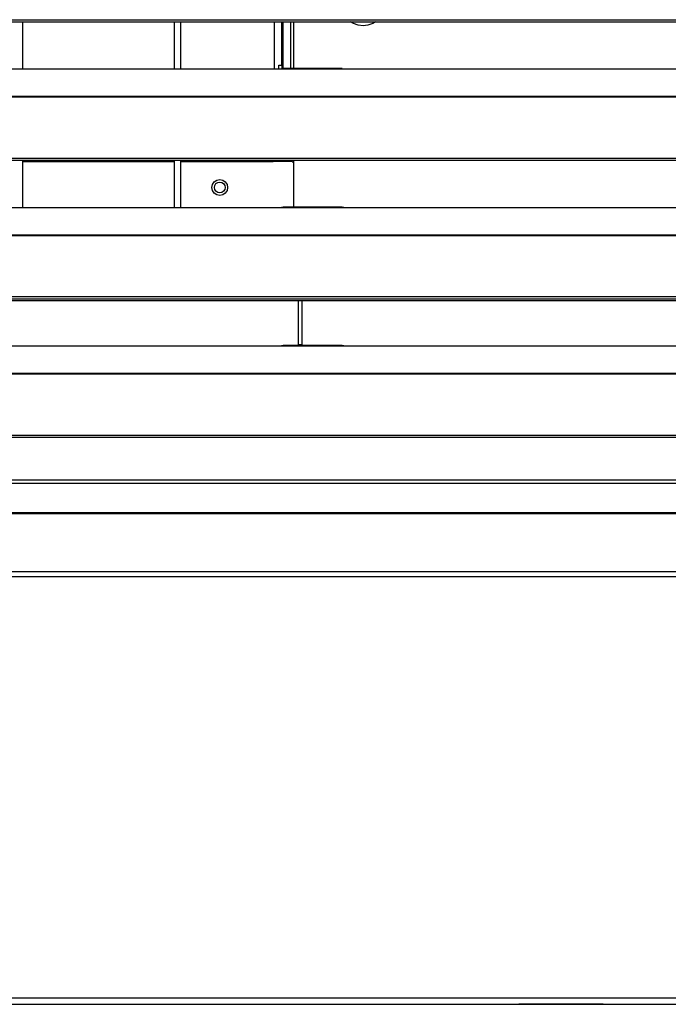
# Model space of a CAD drawing. Header units: millimetres. Extents: x 0 to 39025, y -31299 to 8400.
# Tile 162 of 256: x 7340 to 7546, y -9620 to -9308. Entities that reach past the tile are written whole.
import ezdxf

# ---------------------------------------------------------------- set-up
doc = ezdxf.new("R2010")
doc.units = ezdxf.units.MM

# ---------------------------------------------------------------- blocks, each defined once
blk = doc.blocks.new('*U55')
at = {"lineweight": 25}
for points in [[(7.21, 329.21), (7.21, 329.21), (1142.79, 329.21), (1142.79, 329.21)], [(7.21, 328.56), (7.21, 328.56), (1142.79, 328.56), (1142.79, 328.56)], [(737, 313.6), (737, 313.6), (737, 328.56), (737, 328.56)], [(785, 328.56), (785, 328.56), (785, 313.6), (785, 313.6)], [(787, 328.56), (787, 328.56), (787, 313.6), (787, 313.6)], [(816.9, 313.6), (816.9, 313.6), (816.9, 328.56), (816.9, 328.56)], [(819.2, 314.74), (819.2, 314.74), (819.2, 328.56), (819.2, 328.56)], [(819.5, 328.56), (819.5, 328.56), (819.5, 313.66), (819.5, 313.66)], [(822, 328.56), (822, 328.56), (822, 313.68), (822, 313.68)], [(823, 313.68), (823, 313.68), (823, 328.56), (823, 328.56)], [(247, 313.6), (247, 313.6), (818, 313.6), (818, 313.6)], [(818, 313.6), (818, 313.6), (840, 313.6), (840, 313.6)], [(818.2, 314.74), (818.2, 314.74), (819.2, 314.74), (819.2, 314.74)], [(818.2, 313.6), (818.2, 313.6), (818.2, 314.74), (818.2, 314.74)], [(819.2, 314.74), (819.2, 314.74), (819.2, 313.65), (819.2, 313.65)], [(838.31, 313.68), (838.31, 313.68), (819.65, 313.68), (819.65, 313.68)], [(840, 313.6), (840, 313.6), (1108, 313.6), (1108, 313.6)], [(16.21, 304.89), (16.21, 304.89), (1133.33, 304.89), (1133.33, 304.89)], [(16.21, 304.67), (16.21, 304.67), (1133.33, 304.67), (1133.33, 304.67)], [(7.21, 285.24), (7.21, 285.24), (1142.79, 285.24), (1142.79, 285.24)], [(7.21, 284.59), (7.21, 284.59), (1142.79, 284.59), (1142.79, 284.59)], [(737, 269.62), (737, 269.62), (737, 284.59), (737, 284.59)], [(785, 284.59), (785, 284.59), (785, 269.62), (785, 269.62)], [(787, 284.59), (787, 284.59), (787, 269.62), (787, 269.62)], [(819.2, 284.18), (819.2, 284.18), (819.2, 284.59), (819.2, 284.59)], [(819.5, 284.59), (819.5, 284.59), (819.5, 284.18), (819.5, 284.18)], [(822, 284.59), (822, 284.59), (822, 284.18), (822, 284.18)], [(823, 269.7), (823, 269.7), (823, 284.59), (823, 284.59)], [(737, 284.18), (737, 284.18), (785, 284.18), (785, 284.18)], [(787, 284.18), (787, 284.18), (816.5, 284.18), (816.5, 284.18)], [(822.49, 284.18), (822.49, 284.18), (816.5, 284.18), (816.5, 284.18)], [(823, 283.68), (823, 283.68), (822.49, 284.18), (822.49, 284.18)], [(247, 269.62), (247, 269.62), (818, 269.62), (818, 269.62)], [(818, 269.62), (818, 269.62), (840, 269.62), (840, 269.62)], [(838.31, 269.7), (838.31, 269.7), (819.65, 269.7), (819.65, 269.7)], [(840, 269.62), (840, 269.62), (1108, 269.62), (1108, 269.62)], [(16.21, 260.91), (16.21, 260.91), (1133.33, 260.91), (1133.33, 260.91)], [(16.21, 260.7), (16.21, 260.7), (1133.33, 260.7), (1133.33, 260.7)], [(7.21, 241.26), (7.21, 241.26), (1142.79, 241.26), (1142.79, 241.26)], [(7.21, 240.61), (7.21, 240.61), (1142.79, 240.61), (1142.79, 240.61)], [(1104.04, 239.97), (1104.04, 239.97), (45.96, 239.97), (45.96, 239.97)], [(824.5, 225.73), (824.5, 225.73), (824.5, 239.97), (824.5, 239.97)], [(825.5, 239.97), (825.5, 239.97), (825.5, 225.73), (825.5, 225.73)], [(246.81, 225.66), (246.81, 225.66), (818.19, 225.66), (818.19, 225.66)], [(247, 225.65), (247, 225.65), (818, 225.65), (818, 225.65)], [(818, 225.65), (818, 225.65), (840, 225.65), (840, 225.65)], [(838.31, 225.73), (838.31, 225.73), (819.65, 225.73), (819.65, 225.73)], [(824.5, 226.1), (824.5, 226.1), (825.5, 226.1), (825.5, 226.1)], [(839.81, 225.66), (839.81, 225.66), (1108.19, 225.66), (1108.19, 225.66)], [(840, 225.65), (840, 225.65), (1108, 225.65), (1108, 225.65)], [(16.21, 216.94), (16.21, 216.94), (1133.33, 216.94), (1133.33, 216.94)], [(16.21, 216.72), (16.21, 216.72), (1133.33, 216.72), (1133.33, 216.72)], [(7.21, 197.29), (7.21, 197.29), (1142.79, 197.29), (1142.79, 197.29)], [(7.21, 196.64), (7.21, 196.64), (1142.79, 196.64), (1142.79, 196.64)], [(1125.88, 182.99), (1125.88, 182.99), (24.11, 182.99), (24.11, 182.99)], [(24.11, 182.03), (24.11, 182.03), (1125.88, 182.03), (1125.88, 182.03)], [(1134.43, 172.31), (1134.43, 172.31), (15.57, 172.31), (15.57, 172.31)], [(1134.39, 172.58), (1134.39, 172.58), (15.61, 172.58), (15.61, 172.58)], [(1143.34, 153.92), (1143.34, 153.92), (6.66, 153.92), (6.66, 153.92)], [(1143.47, 152.28), (1143.47, 152.28), (6.52, 152.28), (6.52, 152.28)], [(6.52, 18.55), (6.52, 18.55), (1143.47, 18.55), (1143.47, 18.55)], [(6.52, 16.54), (6.52, 16.54), (1143.47, 16.54), (1143.47, 16.54)]]:
    blk.add_open_spline(points, degree=3, dxfattribs=at)
for points, knots in [([(848.97, 328.56), (848.97, 328.56), (848.04, 328.02), (848.04, 328.02), (848.04, 328.02), (846.55, 327.5), (846.55, 327.5), (846.55, 327.5), (845, 327.32), (845, 327.32), (845, 327.32), (843.44, 327.5), (843.44, 327.5), (843.44, 327.5), (841.96, 328.02), (841.96, 328.02), (841.96, 328.02), (841.03, 328.56), (841.03, 328.56)], [0, 0, 0, 0, 1, 1, 1, 2, 2, 2, 3, 3, 3, 4, 4, 4, 5, 5, 5, 6, 6, 6, 6]), ([(818, 313.6), (818, 313.6), (819.12, 313.65), (819.12, 313.65), (819.12, 313.65), (819.65, 313.66), (819.65, 313.66)], [0, 0, 0, 0, 1, 1, 1, 2, 2, 2, 2]), ([(838.31, 313.66), (838.31, 313.66), (838.84, 313.66), (838.84, 313.66), (838.84, 313.66), (840, 313.6), (840, 313.6)], [0, 0, 0, 0, 1, 1, 1, 2, 2, 2, 2]), ([(816.5, 284.18), (816.5, 284.18), (816.5, 284.54), (816.5, 284.54), (816.5, 284.54), (816.5, 284.59), (816.5, 284.59)], [0, 0, 0, 0, 1, 1, 1, 2, 2, 2, 2]), ([(818, 284.59), (818, 284.59), (818, 284.58), (818, 284.58), (818, 284.58), (818, 284.47), (818, 284.47), (818, 284.47), (818, 284.32), (818, 284.32), (818, 284.32), (818, 284.18), (818, 284.18)], [0, 0, 0, 0, 1, 1, 1, 2, 2, 2, 3, 3, 3, 4, 4, 4, 4]), ([(818.96, 284.18), (818.96, 284.18), (819.11, 284.4), (819.11, 284.4), (819.11, 284.4), (819.14, 284.59), (819.14, 284.59)], [0, 0, 0, 0, 1, 1, 1, 2, 2, 2, 2]), ([(802, 275.94), (802, 275.94), (801.81, 276.9), (801.81, 276.9), (801.81, 276.9), (801.26, 277.72), (801.26, 277.72), (801.26, 277.72), (800.45, 278.26), (800.45, 278.26), (800.45, 278.26), (799.5, 278.45), (799.5, 278.45), (799.5, 278.45), (798.54, 278.26), (798.54, 278.26), (798.54, 278.26), (797.73, 277.72), (797.73, 277.72), (797.73, 277.72), (797.19, 276.9), (797.19, 276.9), (797.19, 276.9), (797, 275.94), (797, 275.94), (797, 275.94), (797.19, 274.98), (797.19, 274.98), (797.19, 274.98), (797.73, 274.16), (797.73, 274.16), (797.73, 274.16), (798.54, 273.62), (798.54, 273.62), (798.54, 273.62), (799.5, 273.42), (799.5, 273.42), (799.5, 273.42), (800.45, 273.62), (800.45, 273.62), (800.45, 273.62), (801.26, 274.16), (801.26, 274.16), (801.26, 274.16), (801.81, 274.98), (801.81, 274.98), (801.81, 274.98), (802, 275.94), (802, 275.94)], [0, 0, 0, 0, 1, 1, 1, 2, 2, 2, 3, 3, 3, 4, 4, 4, 5, 5, 5, 6, 6, 6, 7, 7, 7, 8, 8, 8, 9, 9, 9, 10, 10, 10, 11, 11, 11, 12, 12, 12, 13, 13, 13, 14, 14, 14, 15, 15, 15, 16, 16, 16, 16]), ([(801.2, 275.94), (801.2, 275.94), (801.07, 276.59), (801.07, 276.59), (801.07, 276.59), (800.7, 277.15), (800.7, 277.15), (800.7, 277.15), (800.15, 277.52), (800.15, 277.52), (800.15, 277.52), (799.5, 277.64), (799.5, 277.64), (799.5, 277.64), (798.84, 277.52), (798.84, 277.52), (798.84, 277.52), (798.29, 277.15), (798.29, 277.15), (798.29, 277.15), (797.93, 276.59), (797.93, 276.59), (797.93, 276.59), (797.8, 275.94), (797.8, 275.94), (797.8, 275.94), (797.93, 275.28), (797.93, 275.28), (797.93, 275.28), (798.29, 274.73), (798.29, 274.73), (798.29, 274.73), (798.84, 274.36), (798.84, 274.36), (798.84, 274.36), (799.5, 274.23), (799.5, 274.23), (799.5, 274.23), (800.15, 274.36), (800.15, 274.36), (800.15, 274.36), (800.7, 274.73), (800.7, 274.73), (800.7, 274.73), (801.07, 275.28), (801.07, 275.28), (801.07, 275.28), (801.2, 275.94), (801.2, 275.94)], [0, 0, 0, 0, 1, 1, 1, 2, 2, 2, 3, 3, 3, 4, 4, 4, 5, 5, 5, 6, 6, 6, 7, 7, 7, 8, 8, 8, 9, 9, 9, 10, 10, 10, 11, 11, 11, 12, 12, 12, 13, 13, 13, 14, 14, 14, 15, 15, 15, 16, 16, 16, 16]), ([(818, 269.62), (818, 269.62), (819.12, 269.68), (819.12, 269.68), (819.12, 269.68), (819.65, 269.68), (819.65, 269.68)], [0, 0, 0, 0, 1, 1, 1, 2, 2, 2, 2]), ([(838.31, 269.69), (838.31, 269.69), (838.84, 269.68), (838.84, 269.68), (838.84, 269.68), (840, 269.62), (840, 269.62)], [0, 0, 0, 0, 1, 1, 1, 2, 2, 2, 2]), ([(818, 225.65), (818, 225.65), (819.12, 225.7), (819.12, 225.7), (819.12, 225.7), (819.65, 225.71), (819.65, 225.71)], [0, 0, 0, 0, 1, 1, 1, 2, 2, 2, 2]), ([(838.31, 225.71), (838.31, 225.71), (838.84, 225.71), (838.84, 225.71), (838.84, 225.71), (840, 225.65), (840, 225.65)], [0, 0, 0, 0, 1, 1, 1, 2, 2, 2, 2]), ([(909.22, 16.52), (909.22, 16.52), (906.91, 16.52), (906.91, 16.52), (906.91, 16.52), (904.66, 16.52), (904.66, 16.52), (904.66, 16.52), (902.53, 16.52), (902.53, 16.52), (902.53, 16.52), (900.55, 16.52), (900.55, 16.52), (900.55, 16.52), (898.79, 16.52), (898.79, 16.52), (898.79, 16.52), (897.29, 16.52), (897.29, 16.52), (897.29, 16.52), (896.08, 16.52), (896.08, 16.52), (896.08, 16.52), (895.2, 16.52), (895.2, 16.52), (895.2, 16.52), (894.65, 16.52), (894.65, 16.52), (894.65, 16.52), (894.48, 16.53), (894.48, 16.53), (894.48, 16.53), (894.65, 16.53), (894.65, 16.53), (894.65, 16.53), (895.2, 16.53), (895.2, 16.53), (895.2, 16.53), (896.08, 16.54), (896.08, 16.54), (896.08, 16.54), (897.26, 16.54), (897.26, 16.54)], [0, 0, 0, 0, 1, 1, 1, 2, 2, 2, 3, 3, 3, 4, 4, 4, 5, 5, 5, 6, 6, 6, 7, 7, 7, 8, 8, 8, 9, 9, 9, 10, 10, 10, 11, 11, 11, 12, 12, 12, 13, 13, 13, 14, 14, 14, 14]), ([(921.19, 16.54), (921.19, 16.54), (921.15, 16.54), (921.15, 16.54), (921.15, 16.54), (919.65, 16.54), (919.65, 16.54), (919.65, 16.54), (917.89, 16.53), (917.89, 16.53), (917.89, 16.53), (915.92, 16.53), (915.92, 16.53), (915.92, 16.53), (913.78, 16.53), (913.78, 16.53), (913.78, 16.53), (911.53, 16.52), (911.53, 16.52), (911.53, 16.52), (909.22, 16.52), (909.22, 16.52)], [0, 0, 0, 0, 1, 1, 1, 2, 2, 2, 3, 3, 3, 4, 4, 4, 5, 5, 5, 6, 6, 6, 7, 7, 7, 7])]:
    blk.add_open_spline(points, degree=3, knots=knots, dxfattribs=at)

msp = doc.modelspace()

# ---------------------------------------------------------------- block references
at = {"color": 1}
msp.add_blockref('*U55', (6603.64, -9637.01), dxfattribs=at)

doc.saveas('drawing.dxf')
